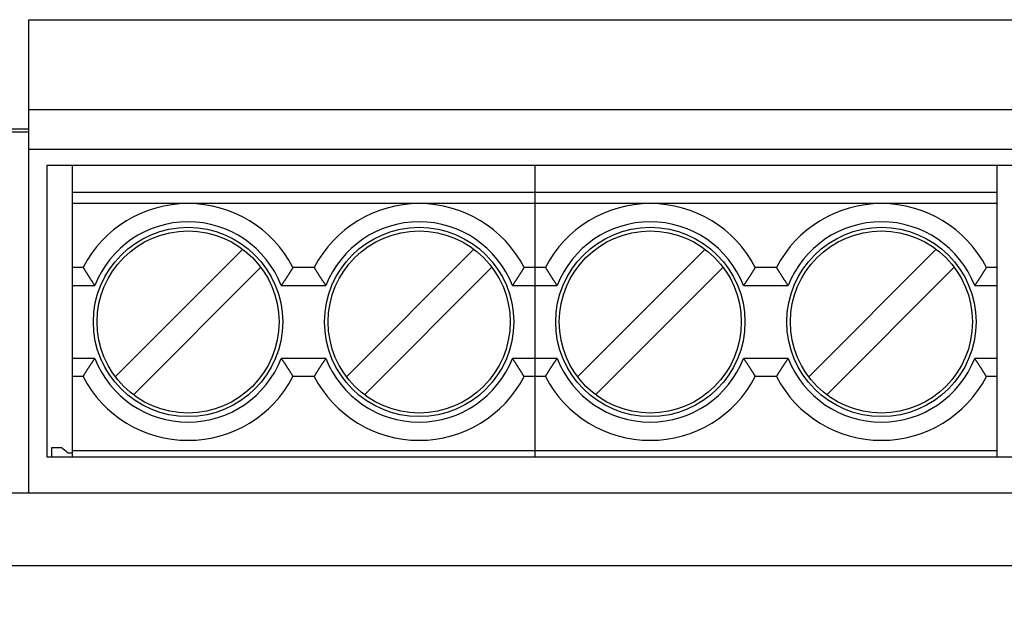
# Model space of a CAD drawing. Extents: x 0 to 841, y 0 to 594.
# Tile 65 of 129: x 467 to 494, y 235 to 251. Entities that reach past the tile are written whole.
import ezdxf

# ---------------------------------------------------------------- set-up
doc = ezdxf.new("R2010")
doc.units = 0
doc.header["$LTSCALE"] = 46.255
doc.header["$MEASUREMENT"] = 0
doc.header["$PDMODE"] = 3
doc.header["$PDSIZE"] = 0.3125
doc.layers.get('0').update_dxf_attribs({"linetype": 'CONTINUOUS'})
doc.layers.get('DEFPOINTS').update_dxf_attribs({"linetype": 'CONTINUOUS'})
doc.styles.get("Standard").update_dxf_attribs({"font": 'trium.ttf.shx'})
doc.dimstyles.new('DIMSTYLE_1', dxfattribs={"dimtxt": 2.2, "dimasz": 1, "dimexe": 0.18, "dimexo": 0.0625, "dimgap": 0.09, "dimtad": 1, "dimzin": 0, "dimtxsty": 'STANDARD', "dimblk": '_ARROW_FILLED', "dimcen": 0.09, "dimazin": 3, "dimtp": 0.01, "dimtfac": 1, "dimtdec": 4, "dimtix": 1, "dimtmove": 0, "dimatfit": 3, "dimtolj": 1, "dimtzin": 0})

# ---------------------------------------------------------------- blocks, each defined once
blk = doc.blocks.new('_ARROW_FILLED')
at = {"linetype": 'BYBLOCK'}
blk.add_hatch(color=0, dxfattribs=at).paths.add_polyline_path([(0, 0), (-1, 0.25), (-1, -0.25)], flags=0)
at = {"color": 0, "linetype": 'BYBLOCK'}
blk.add_lwpolyline([(0, 0), (-1, 0.25), (-1, -0.25), (-1, -0.25)], close=True, dxfattribs=at)
blk = doc.blocks.new('*D9')
at = {"color": 0}
for p, q in [((331.945, 247.769), (331.945, 199.586)), ((506.945, 247.769), (506.945, 199.586)), ((332.945, 199.766), (505.945, 199.766))]:
    blk.add_line(p, q, dxfattribs=at)
at = {"layer": 'DEFPOINTS', "color": 0}
for p in [(331.945, 247.831), (506.945, 247.831), (506.945, 199.766)]:
    blk.add_point(p, dxfattribs=at)
at = {"color": 0, "rotation": 180}
blk.add_blockref('_ARROW_FILLED', (331.945, 199.766), dxfattribs=at)
at = {"color": 0}
blk.add_blockref('_ARROW_FILLED', (506.945, 199.766), dxfattribs=at)
at = {"color": 0, "insert": (416.915, 201.416), "char_height": 2.2, "attachment_point": 5}
blk.add_mtext('\\A1;175.00', dxfattribs=at)

msp = doc.modelspace()

# ---------------------------------------------------------------- linework, layer by layer
at = {"color": 7, "linetype": 'CONTINUOUS'}
for p, q in [((467.4454, 250.8013), (495.4454, 250.8013)), ((467.4454, 237.8013), (467.4454, 250.8013)), ((494.9454, 246.8013), (467.9454, 246.8013)), ((467.9454, 246.8013), (467.9454, 238.8013)), ((468.6454, 238.8013), (468.6454, 246.8013)), ((481.3454, 246.8013), (481.3454, 238.8013)), ((494.0454, 238.8013), (494.0454, 246.8013)), ((494.0454, 246.0553), (468.6454, 246.0553)), ((494.0454, 245.7513), (468.6454, 245.7513)), ((473.3233, 244.4992), (469.8226, 240.9984)), ((479.6733, 244.4992), (476.1726, 240.9984)), ((486.0233, 244.4992), (482.5226, 240.9984)), ((492.3733, 244.4992), (488.8726, 240.9984)), ((468.9373, 244.0013), (468.6454, 244.0013)), ((470.3175, 240.5035), (473.8182, 244.0042)), ((475.2873, 244.0013), (474.7035, 244.0013)), ((476.6675, 240.5035), (480.1682, 244.0042)), ((481.6373, 244.0013), (481.0535, 244.0013)), ((483.0175, 240.5035), (486.5182, 244.0042)), ((487.9873, 244.0013), (487.4035, 244.0013)), ((489.3675, 240.5035), (492.8682, 244.0042)), ((494.0454, 244.0013), (493.7535, 244.0013)), ((468.9373, 241.0013), (468.6454, 241.0013)), ((475.2873, 241.0013), (474.7035, 241.0013)), ((481.6373, 241.0013), (481.0535, 241.0013)), ((487.9873, 241.0013), (487.4035, 241.0013)), ((494.0454, 241.0013), (493.7535, 241.0013)), ((468.0754, 239.0583), (468.3384, 239.0583)), ((468.0754, 238.8013), (468.0754, 239.0583)), ((468.5167, 238.9083), (468.3384, 239.0583)), ((468.5167, 238.9083), (468.6454, 238.9083)), ((468.6454, 238.9726), (494.0454, 238.9726)), ((467.9454, 238.8013), (494.9454, 238.8013)), ((467.4454, 237.8013), (383.4454, 237.8013)), ((506.9454, 235.8013), (331.9454, 235.8013))]:
    msp.add_line(p, q, dxfattribs=at)
at = {"color": 9, "linetype": 'CONTINUOUS'}
for p, q in [((467.4454, 248.3314), (495.4454, 248.3314)), ((467.4454, 247.7996), (428.4932, 247.7996)), ((467.4454, 247.7174), (383.4454, 247.7174)), ((467.4454, 247.2442), (495.4454, 247.2442)), ((468.6454, 243.5013), (469.2587, 243.5013)), ((474.3821, 243.5013), (475.6087, 243.5013)), ((480.7321, 243.5013), (481.9587, 243.5013)), ((487.0821, 243.5013), (488.3087, 243.5013)), ((493.4321, 243.5013), (494.0454, 243.5013)), ((469.2587, 241.5013), (468.6454, 241.5013)), ((475.6087, 241.5013), (474.3821, 241.5013)), ((481.9587, 241.5013), (480.7321, 241.5013)), ((488.3087, 241.5013), (487.0821, 241.5013)), ((494.0454, 241.5013), (493.4321, 241.5013)), ((495.4454, 237.8013), (467.4454, 237.8013))]:
    msp.add_line(p, q, dxfattribs=at)
at = {"color": 7, "linetype": 'CONTINUOUS'}
for points in [[(468.9373, 244.0013), (468.9379, 244.0003), (468.9386, 243.9991), (468.9394, 243.9979), (468.9402, 243.9965), (468.9411, 243.9949), (468.9421, 243.9933), (468.9432, 243.9916), (468.9443, 243.9898), (468.9455, 243.9878), (468.9467, 243.9858), (468.948, 243.9837), (468.9493, 243.9815), (468.9507, 243.9793), (468.9521, 243.9769), (468.9536, 243.9745), (468.9551, 243.972), (468.9567, 243.9695), (468.9583, 243.9668), (468.9599, 243.9641), (468.9616, 243.9614), (468.9634, 243.9585), (468.9652, 243.9555), (468.9671, 243.9525), (468.969, 243.9493), (468.971, 243.946), (468.9731, 243.9427), (468.9752, 243.9392), (468.9774, 243.9356), (468.9797, 243.9319), (468.9821, 243.9281), (468.9845, 243.9241), (468.987, 243.92), (468.9897, 243.9158), (468.9923, 243.9114), (468.9951, 243.907), (468.998, 243.9024), (469.0009, 243.8976), (469.0039, 243.8928), (469.007, 243.8878), (469.0102, 243.8827), (469.0134, 243.8775), (469.0167, 243.8722), (469.0201, 243.8667), (469.0236, 243.8612), (469.0272, 243.8555), (469.0308, 243.8497), (469.0346, 243.8437), (469.0384, 243.8377), (469.0422, 243.8315), (469.0462, 243.8252), (469.0502, 243.8188), (469.0543, 243.8123), (469.0585, 243.8057), (469.0628, 243.799), (469.0671, 243.7922), (469.0715, 243.7852), (469.076, 243.7782), (469.0806, 243.771), (469.0853, 243.7638), (469.09, 243.7564), (469.0948, 243.7489), (469.0996, 243.7413), (469.1046, 243.7337), (469.1096, 243.7259), (469.1146, 243.7181), (469.1198, 243.7102), (469.125, 243.7022), (469.1302, 243.6941), (469.1355, 243.6859), (469.1409, 243.6777), (469.1463, 243.6694), (469.1518, 243.6611), (469.1573, 243.6526), (469.1628, 243.6442), (469.1684, 243.6357), (469.1741, 243.6271), (469.1798, 243.6185), (469.1855, 243.6099), (469.1913, 243.6012), (469.1971, 243.5924), (469.203, 243.5836), (469.209, 243.5747), (469.215, 243.5658), (469.221, 243.5568), (469.2271, 243.5477), (469.2333, 243.5386), (469.2396, 243.5294), (469.2459, 243.5201), (469.2522, 243.5108), (469.2587, 243.5013)], [(474.7035, 244.0013), (474.7029, 244.0003), (474.7022, 243.9991), (474.7014, 243.9979), (474.7006, 243.9965), (474.6997, 243.9949), (474.6987, 243.9933), (474.6976, 243.9916), (474.6965, 243.9898), (474.6953, 243.9878), (474.6941, 243.9858), (474.6928, 243.9837), (474.6915, 243.9815), (474.6901, 243.9793), (474.6887, 243.9769), (474.6872, 243.9745), (474.6857, 243.972), (474.6841, 243.9695), (474.6825, 243.9668), (474.6809, 243.9641), (474.6792, 243.9614), (474.6774, 243.9585), (474.6756, 243.9555), (474.6737, 243.9525), (474.6718, 243.9493), (474.6698, 243.946), (474.6677, 243.9427), (474.6656, 243.9392), (474.6634, 243.9356), (474.6611, 243.9319), (474.6587, 243.928), (474.6563, 243.9241), (474.6537, 243.92), (474.6511, 243.9158), (474.6485, 243.9114), (474.6457, 243.9069), (474.6428, 243.9023), (474.6399, 243.8976), (474.6369, 243.8928), (474.6338, 243.8878), (474.6306, 243.8827), (474.6274, 243.8775), (474.6241, 243.8722), (474.6206, 243.8667), (474.6172, 243.8611), (474.6136, 243.8554), (474.61, 243.8496), (474.6062, 243.8437), (474.6024, 243.8376), (474.5985, 243.8315), (474.5946, 243.8252), (474.5906, 243.8188), (474.5864, 243.8123), (474.5823, 243.8057), (474.578, 243.799), (474.5736, 243.7921), (474.5692, 243.7852), (474.5647, 243.7781), (474.5602, 243.771), (474.5555, 243.7637), (474.5508, 243.7563), (474.546, 243.7489), (474.5412, 243.7413), (474.5362, 243.7336), (474.5312, 243.7259), (474.5261, 243.718), (474.521, 243.7101), (474.5158, 243.7021), (474.5106, 243.694), (474.5053, 243.6859), (474.4999, 243.6776), (474.4945, 243.6694), (474.489, 243.661), (474.4835, 243.6526), (474.4779, 243.6442), (474.4723, 243.6356), (474.4667, 243.6271), (474.461, 243.6185), (474.4553, 243.6099), (474.4495, 243.6012), (474.4436, 243.5924), (474.4378, 243.5836), (474.4318, 243.5747), (474.4258, 243.5658), (474.4198, 243.5568), (474.4137, 243.5477), (474.4075, 243.5386), (474.4012, 243.5294), (474.3949, 243.5201), (474.3886, 243.5108), (474.3821, 243.5013)], [(475.6087, 243.5013), (475.6022, 243.5107), (475.5959, 243.5201), (475.5896, 243.5293), (475.5834, 243.5385), (475.5772, 243.5476), (475.5711, 243.5567), (475.5651, 243.5657), (475.5591, 243.5746), (475.5531, 243.5834), (475.5473, 243.5922), (475.5414, 243.601), (475.5357, 243.6097), (475.5299, 243.6183), (475.5242, 243.6269), (475.5186, 243.6354), (475.513, 243.6439), (475.5074, 243.6524), (475.5019, 243.6608), (475.4965, 243.6691), (475.4911, 243.6774), (475.4857, 243.6856), (475.4804, 243.6938), (475.4751, 243.7019), (475.4699, 243.7099), (475.4648, 243.7178), (475.4597, 243.7256), (475.4547, 243.7334), (475.4498, 243.7411), (475.4449, 243.7486), (475.4401, 243.7561), (475.4354, 243.7635), (475.4308, 243.7707), (475.4262, 243.7779), (475.4217, 243.785), (475.4173, 243.7919), (475.4129, 243.7988), (475.4087, 243.8055), (475.4045, 243.8121), (475.4004, 243.8186), (475.3963, 243.825), (475.3924, 243.8313), (475.3885, 243.8375), (475.3847, 243.8435), (475.3809, 243.8495), (475.3773, 243.8553), (475.3737, 243.861), (475.3702, 243.8666), (475.3668, 243.8721), (475.3635, 243.8774), (475.3602, 243.8826), (475.357, 243.8877), (475.354, 243.8927), (475.3509, 243.8976), (475.348, 243.9023), (475.3451, 243.9069), (475.3424, 243.9114), (475.3397, 243.9157), (475.3371, 243.92), (475.3345, 243.9241), (475.3321, 243.928), (475.3297, 243.9319), (475.3274, 243.9356), (475.3252, 243.9392), (475.3231, 243.9427), (475.321, 243.9461), (475.319, 243.9493), (475.3171, 243.9525), (475.3152, 243.9555), (475.3134, 243.9585), (475.3116, 243.9614), (475.3099, 243.9642), (475.3083, 243.9669), (475.3066, 243.9695), (475.3051, 243.972), (475.3036, 243.9745), (475.3021, 243.9769), (475.3007, 243.9793), (475.2993, 243.9816), (475.298, 243.9837), (475.2967, 243.9858), (475.2954, 243.9879), (475.2943, 243.9898), (475.2932, 243.9916), (475.2921, 243.9933), (475.2911, 243.995), (475.2902, 243.9965), (475.2894, 243.9979), (475.2886, 243.9991), (475.2879, 244.0003), (475.2873, 244.0013)], [(481.0535, 244.0013), (481.0529, 244.0003), (481.0522, 243.9991), (481.0514, 243.9979), (481.0506, 243.9965), (481.0497, 243.9949), (481.0487, 243.9933), (481.0476, 243.9916), (481.0465, 243.9898), (481.0453, 243.9878), (481.0441, 243.9858), (481.0428, 243.9837), (481.0415, 243.9815), (481.0401, 243.9793), (481.0387, 243.9769), (481.0372, 243.9745), (481.0357, 243.972), (481.0341, 243.9695), (481.0325, 243.9668), (481.0309, 243.9641), (481.0292, 243.9614), (481.0274, 243.9585), (481.0256, 243.9555), (481.0237, 243.9525), (481.0218, 243.9493), (481.0198, 243.946), (481.0177, 243.9427), (481.0156, 243.9392), (481.0134, 243.9356), (481.0111, 243.9319), (481.0087, 243.928), (481.0063, 243.9241), (481.0037, 243.92), (481.0011, 243.9158), (480.9985, 243.9114), (480.9957, 243.9069), (480.9928, 243.9023), (480.9899, 243.8976), (480.9869, 243.8928), (480.9838, 243.8878), (480.9806, 243.8827), (480.9774, 243.8775), (480.9741, 243.8722), (480.9706, 243.8667), (480.9672, 243.8611), (480.9636, 243.8554), (480.96, 243.8496), (480.9562, 243.8437), (480.9524, 243.8376), (480.9485, 243.8315), (480.9446, 243.8252), (480.9406, 243.8188), (480.9364, 243.8123), (480.9323, 243.8057), (480.928, 243.799), (480.9236, 243.7921), (480.9192, 243.7852), (480.9147, 243.7781), (480.9102, 243.771), (480.9055, 243.7637), (480.9008, 243.7563), (480.896, 243.7489), (480.8912, 243.7413), (480.8862, 243.7336), (480.8812, 243.7259), (480.8761, 243.718), (480.871, 243.7101), (480.8658, 243.7021), (480.8606, 243.694), (480.8553, 243.6859), (480.8499, 243.6776), (480.8445, 243.6694), (480.839, 243.661), (480.8335, 243.6526), (480.8279, 243.6442), (480.8223, 243.6356), (480.8167, 243.6271), (480.811, 243.6185), (480.8053, 243.6099), (480.7995, 243.6012), (480.7936, 243.5924), (480.7878, 243.5836), (480.7818, 243.5747), (480.7758, 243.5658), (480.7698, 243.5568), (480.7637, 243.5477), (480.7575, 243.5386), (480.7512, 243.5294), (480.7449, 243.5201), (480.7386, 243.5108), (480.7321, 243.5013)], [(481.6373, 244.0013), (481.6379, 244.0003), (481.6386, 243.9991), (481.6394, 243.9979), (481.6402, 243.9965), (481.6411, 243.9949), (481.6421, 243.9933), (481.6432, 243.9916), (481.6443, 243.9898), (481.6455, 243.9878), (481.6467, 243.9858), (481.648, 243.9837), (481.6493, 243.9815), (481.6507, 243.9793), (481.6521, 243.9769), (481.6536, 243.9745), (481.6551, 243.972), (481.6567, 243.9695), (481.6583, 243.9668), (481.6599, 243.9641), (481.6616, 243.9614), (481.6634, 243.9585), (481.6652, 243.9555), (481.6671, 243.9525), (481.669, 243.9493), (481.671, 243.946), (481.6731, 243.9427), (481.6752, 243.9392), (481.6774, 243.9356), (481.6797, 243.9319), (481.6821, 243.9281), (481.6845, 243.9241), (481.687, 243.92), (481.6897, 243.9158), (481.6923, 243.9114), (481.6951, 243.907), (481.698, 243.9024), (481.7009, 243.8976), (481.7039, 243.8928), (481.707, 243.8878), (481.7102, 243.8827), (481.7134, 243.8775), (481.7167, 243.8722), (481.7201, 243.8667), (481.7236, 243.8612), (481.7272, 243.8555), (481.7308, 243.8497), (481.7346, 243.8437), (481.7384, 243.8377), (481.7422, 243.8315), (481.7462, 243.8252), (481.7502, 243.8188), (481.7543, 243.8123), (481.7585, 243.8057), (481.7628, 243.799), (481.7671, 243.7922), (481.7715, 243.7852), (481.776, 243.7782), (481.7806, 243.771), (481.7853, 243.7638), (481.79, 243.7564), (481.7948, 243.7489), (481.7996, 243.7413), (481.8046, 243.7337), (481.8096, 243.7259), (481.8146, 243.7181), (481.8198, 243.7102), (481.825, 243.7022), (481.8302, 243.6941), (481.8355, 243.6859), (481.8409, 243.6777), (481.8463, 243.6694), (481.8518, 243.6611), (481.8573, 243.6526), (481.8628, 243.6442), (481.8684, 243.6357), (481.8741, 243.6271), (481.8798, 243.6185), (481.8855, 243.6099), (481.8913, 243.6012), (481.8971, 243.5924), (481.903, 243.5836), (481.909, 243.5747), (481.915, 243.5658), (481.921, 243.5568), (481.9271, 243.5477), (481.9333, 243.5386), (481.9396, 243.5294), (481.9459, 243.5201), (481.9522, 243.5108), (481.9587, 243.5013)], [(487.4035, 244.0013), (487.4029, 244.0003), (487.4022, 243.9991), (487.4014, 243.9979), (487.4006, 243.9965), (487.3997, 243.9949), (487.3987, 243.9933), (487.3976, 243.9916), (487.3965, 243.9898), (487.3953, 243.9878), (487.3941, 243.9858), (487.3928, 243.9837), (487.3915, 243.9815), (487.3901, 243.9793), (487.3887, 243.9769), (487.3872, 243.9745), (487.3857, 243.972), (487.3841, 243.9695), (487.3825, 243.9668), (487.3809, 243.9641), (487.3792, 243.9614), (487.3774, 243.9585), (487.3756, 243.9555), (487.3737, 243.9525), (487.3718, 243.9493), (487.3698, 243.946), (487.3677, 243.9427), (487.3656, 243.9392), (487.3634, 243.9356), (487.3611, 243.9319), (487.3587, 243.928), (487.3563, 243.9241), (487.3537, 243.92), (487.3511, 243.9158), (487.3485, 243.9114), (487.3457, 243.9069), (487.3428, 243.9023), (487.3399, 243.8976), (487.3369, 243.8928), (487.3338, 243.8878), (487.3306, 243.8827), (487.3274, 243.8775), (487.3241, 243.8722), (487.3206, 243.8667), (487.3172, 243.8611), (487.3136, 243.8554), (487.31, 243.8496), (487.3062, 243.8437), (487.3024, 243.8376), (487.2985, 243.8315), (487.2946, 243.8252), (487.2906, 243.8188), (487.2864, 243.8123), (487.2823, 243.8057), (487.278, 243.799), (487.2736, 243.7921), (487.2692, 243.7852), (487.2647, 243.7781), (487.2602, 243.771), (487.2555, 243.7637), (487.2508, 243.7563), (487.246, 243.7489), (487.2412, 243.7413), (487.2362, 243.7336), (487.2312, 243.7259), (487.2261, 243.718), (487.221, 243.7101), (487.2158, 243.7021), (487.2106, 243.694), (487.2053, 243.6859), (487.1999, 243.6776), (487.1945, 243.6694), (487.189, 243.661), (487.1835, 243.6526), (487.1779, 243.6442), (487.1723, 243.6356), (487.1667, 243.6271), (487.161, 243.6185), (487.1553, 243.6099), (487.1495, 243.6012), (487.1436, 243.5924), (487.1378, 243.5836), (487.1318, 243.5747), (487.1258, 243.5658), (487.1198, 243.5568), (487.1137, 243.5477), (487.1075, 243.5386), (487.1012, 243.5294), (487.0949, 243.5201), (487.0886, 243.5108), (487.0821, 243.5013)], [(488.3087, 243.5013), (488.3022, 243.5107), (488.2959, 243.5201), (488.2896, 243.5293), (488.2834, 243.5385), (488.2772, 243.5476), (488.2711, 243.5567), (488.2651, 243.5657), (488.2591, 243.5746), (488.2531, 243.5834), (488.2473, 243.5922), (488.2414, 243.601), (488.2357, 243.6097), (488.2299, 243.6183), (488.2242, 243.6269), (488.2186, 243.6354), (488.213, 243.6439), (488.2074, 243.6524), (488.2019, 243.6608), (488.1965, 243.6691), (488.1911, 243.6774), (488.1857, 243.6856), (488.1804, 243.6938), (488.1751, 243.7019), (488.1699, 243.7099), (488.1648, 243.7178), (488.1597, 243.7256), (488.1547, 243.7334), (488.1498, 243.7411), (488.1449, 243.7486), (488.1401, 243.7561), (488.1354, 243.7635), (488.1308, 243.7707), (488.1262, 243.7779), (488.1217, 243.785), (488.1173, 243.7919), (488.1129, 243.7988), (488.1087, 243.8055), (488.1045, 243.8121), (488.1004, 243.8186), (488.0963, 243.825), (488.0924, 243.8313), (488.0885, 243.8375), (488.0847, 243.8435), (488.0809, 243.8495), (488.0773, 243.8553), (488.0737, 243.861), (488.0702, 243.8666), (488.0668, 243.8721), (488.0635, 243.8774), (488.0602, 243.8826), (488.057, 243.8877), (488.054, 243.8927), (488.0509, 243.8976), (488.048, 243.9023), (488.0451, 243.9069), (488.0424, 243.9114), (488.0397, 243.9157), (488.0371, 243.92), (488.0345, 243.9241), (488.0321, 243.928), (488.0297, 243.9319), (488.0274, 243.9356), (488.0252, 243.9392), (488.0231, 243.9427), (488.021, 243.9461), (488.019, 243.9493), (488.0171, 243.9525), (488.0152, 243.9555), (488.0134, 243.9585), (488.0116, 243.9614), (488.0099, 243.9642), (488.0083, 243.9669), (488.0066, 243.9695), (488.0051, 243.972), (488.0036, 243.9745), (488.0021, 243.9769), (488.0007, 243.9793), (487.9993, 243.9816), (487.998, 243.9837), (487.9967, 243.9858), (487.9954, 243.9879), (487.9943, 243.9898), (487.9932, 243.9916), (487.9921, 243.9933), (487.9911, 243.995), (487.9902, 243.9965), (487.9894, 243.9979), (487.9886, 243.9991), (487.9879, 244.0003), (487.9873, 244.0013)], [(493.7535, 244.0013), (493.7529, 244.0003), (493.7522, 243.9991), (493.7514, 243.9979), (493.7506, 243.9965), (493.7497, 243.9949), (493.7487, 243.9933), (493.7476, 243.9916), (493.7465, 243.9898), (493.7453, 243.9878), (493.7441, 243.9858), (493.7428, 243.9837), (493.7415, 243.9815), (493.7401, 243.9793), (493.7387, 243.9769), (493.7372, 243.9745), (493.7357, 243.972), (493.7341, 243.9695), (493.7325, 243.9668), (493.7309, 243.9641), (493.7292, 243.9614), (493.7274, 243.9585), (493.7256, 243.9555), (493.7237, 243.9525), (493.7218, 243.9493), (493.7198, 243.946), (493.7177, 243.9427), (493.7156, 243.9392), (493.7134, 243.9356), (493.7111, 243.9319), (493.7087, 243.928), (493.7063, 243.9241), (493.7037, 243.92), (493.7011, 243.9158), (493.6985, 243.9114), (493.6957, 243.9069), (493.6928, 243.9023), (493.6899, 243.8976), (493.6869, 243.8928), (493.6838, 243.8878), (493.6806, 243.8827), (493.6774, 243.8775), (493.6741, 243.8722), (493.6706, 243.8667), (493.6672, 243.8611), (493.6636, 243.8554), (493.66, 243.8496), (493.6562, 243.8437), (493.6524, 243.8376), (493.6485, 243.8315), (493.6446, 243.8252), (493.6406, 243.8188), (493.6364, 243.8123), (493.6323, 243.8057), (493.628, 243.799), (493.6236, 243.7921), (493.6192, 243.7852), (493.6147, 243.7781), (493.6102, 243.771), (493.6055, 243.7637), (493.6008, 243.7563), (493.596, 243.7489), (493.5912, 243.7413), (493.5862, 243.7336), (493.5812, 243.7259), (493.5761, 243.718), (493.571, 243.7101), (493.5658, 243.7021), (493.5606, 243.694), (493.5553, 243.6859), (493.5499, 243.6776), (493.5445, 243.6694), (493.539, 243.661), (493.5335, 243.6526), (493.5279, 243.6442), (493.5223, 243.6356), (493.5167, 243.6271), (493.511, 243.6185), (493.5053, 243.6099), (493.4995, 243.6012), (493.4936, 243.5924), (493.4878, 243.5836), (493.4818, 243.5747), (493.4758, 243.5658), (493.4698, 243.5568), (493.4637, 243.5477), (493.4575, 243.5386), (493.4512, 243.5294), (493.4449, 243.5201), (493.4386, 243.5108), (493.4321, 243.5013)], [(468.9373, 241.0013), (468.9379, 241.0023), (468.9386, 241.0035), (468.9394, 241.0048), (468.9402, 241.0062), (468.9411, 241.0077), (468.9421, 241.0093), (468.9432, 241.011), (468.9443, 241.0129), (468.9455, 241.0148), (468.9467, 241.0168), (468.948, 241.0189), (468.9493, 241.0211), (468.9507, 241.0234), (468.9521, 241.0257), (468.9536, 241.0281), (468.9551, 241.0306), (468.9567, 241.0332), (468.9583, 241.0358), (468.9599, 241.0385), (468.9616, 241.0413), (468.9634, 241.0442), (468.9652, 241.0471), (468.9671, 241.0502), (468.969, 241.0533), (468.971, 241.0566), (468.9731, 241.06), (468.9752, 241.0634), (468.9774, 241.067), (468.9797, 241.0708), (468.9821, 241.0746), (468.9845, 241.0786), (468.9871, 241.0827), (468.9897, 241.0869), (468.9924, 241.0912), (468.9951, 241.0957), (468.998, 241.1003), (469.0009, 241.105), (469.0039, 241.1099), (469.007, 241.1148), (469.0102, 241.1199), (469.0134, 241.1251), (469.0167, 241.1305), (469.0202, 241.1359), (469.0236, 241.1415), (469.0272, 241.1472), (469.0309, 241.153), (469.0346, 241.159), (469.0384, 241.165), (469.0423, 241.1712), (469.0462, 241.1774), (469.0503, 241.1838), (469.0544, 241.1903), (469.0586, 241.197), (469.0628, 241.2037), (469.0672, 241.2105), (469.0716, 241.2175), (469.0761, 241.2245), (469.0806, 241.2317), (469.0853, 241.2389), (469.09, 241.2463), (469.0948, 241.2538), (469.0997, 241.2613), (469.1046, 241.269), (469.1096, 241.2768), (469.1147, 241.2846), (469.1198, 241.2925), (469.125, 241.3005), (469.1302, 241.3086), (469.1355, 241.3168), (469.1409, 241.325), (469.1463, 241.3333), (469.1518, 241.3416), (469.1573, 241.35), (469.1629, 241.3585), (469.1685, 241.367), (469.1741, 241.3755), (469.1798, 241.3841), (469.1855, 241.3928), (469.1913, 241.4015), (469.1972, 241.4102), (469.203, 241.4191), (469.209, 241.4279), (469.215, 241.4369), (469.221, 241.4458), (469.2271, 241.4549), (469.2333, 241.464), (469.2396, 241.4733), (469.2459, 241.4825), (469.2522, 241.4919), (469.2587, 241.5013)], [(474.3821, 241.5013), (474.3886, 241.4919), (474.3949, 241.4826), (474.4012, 241.4733), (474.4074, 241.4641), (474.4136, 241.455), (474.4197, 241.446), (474.4257, 241.437), (474.4317, 241.4281), (474.4377, 241.4192), (474.4435, 241.4104), (474.4494, 241.4017), (474.4551, 241.393), (474.4609, 241.3843), (474.4666, 241.3757), (474.4722, 241.3672), (474.4778, 241.3587), (474.4834, 241.3502), (474.4889, 241.3418), (474.4943, 241.3335), (474.4998, 241.3252), (474.5051, 241.317), (474.5104, 241.3088), (474.5157, 241.3008), (474.5209, 241.2928), (474.526, 241.2848), (474.5311, 241.277), (474.5361, 241.2692), (474.541, 241.2616), (474.5459, 241.254), (474.5507, 241.2465), (474.5554, 241.2392), (474.56, 241.2319), (474.5646, 241.2247), (474.5691, 241.2177), (474.5735, 241.2107), (474.5779, 241.2039), (474.5821, 241.1971), (474.5863, 241.1905), (474.5904, 241.184), (474.5945, 241.1776), (474.5984, 241.1713), (474.6023, 241.1651), (474.6061, 241.1591), (474.6099, 241.1532), (474.6135, 241.1473), (474.6171, 241.1416), (474.6206, 241.136), (474.624, 241.1306), (474.6273, 241.1252), (474.6306, 241.12), (474.6338, 241.1149), (474.6369, 241.1099), (474.6399, 241.1051), (474.6428, 241.1003), (474.6457, 241.0957), (474.6484, 241.0913), (474.6511, 241.0869), (474.6537, 241.0827), (474.6563, 241.0786), (474.6587, 241.0746), (474.6611, 241.0708), (474.6634, 241.067), (474.6656, 241.0634), (474.6677, 241.06), (474.6698, 241.0566), (474.6718, 241.0533), (474.6737, 241.0502), (474.6756, 241.0471), (474.6774, 241.0441), (474.6792, 241.0413), (474.6809, 241.0385), (474.6826, 241.0358), (474.6842, 241.0331), (474.6857, 241.0306), (474.6872, 241.0281), (474.6887, 241.0257), (474.6901, 241.0234), (474.6915, 241.0211), (474.6929, 241.0189), (474.6941, 241.0168), (474.6954, 241.0148), (474.6965, 241.0128), (474.6976, 241.011), (474.6987, 241.0093), (474.6997, 241.0077), (474.7006, 241.0062), (474.7014, 241.0048), (474.7022, 241.0035), (474.7029, 241.0023), (474.7035, 241.0013)], [(475.2873, 241.0013), (475.2879, 241.0023), (475.2886, 241.0035), (475.2894, 241.0048), (475.2902, 241.0062), (475.2911, 241.0077), (475.2921, 241.0093), (475.2932, 241.011), (475.2943, 241.0129), (475.2955, 241.0148), (475.2967, 241.0168), (475.298, 241.0189), (475.2993, 241.0211), (475.3007, 241.0234), (475.3021, 241.0257), (475.3036, 241.0281), (475.3051, 241.0306), (475.3067, 241.0332), (475.3083, 241.0358), (475.3099, 241.0385), (475.3116, 241.0413), (475.3134, 241.0442), (475.3152, 241.0471), (475.3171, 241.0502), (475.319, 241.0533), (475.321, 241.0566), (475.3231, 241.06), (475.3252, 241.0634), (475.3274, 241.067), (475.3297, 241.0708), (475.3321, 241.0746), (475.3345, 241.0786), (475.3371, 241.0827), (475.3397, 241.0869), (475.3424, 241.0912), (475.3451, 241.0957), (475.348, 241.1003), (475.3509, 241.105), (475.3539, 241.1099), (475.357, 241.1148), (475.3602, 241.1199), (475.3634, 241.1251), (475.3667, 241.1305), (475.3702, 241.1359), (475.3736, 241.1415), (475.3772, 241.1472), (475.3809, 241.153), (475.3846, 241.159), (475.3884, 241.165), (475.3923, 241.1712), (475.3962, 241.1774), (475.4003, 241.1838), (475.4044, 241.1903), (475.4086, 241.197), (475.4128, 241.2037), (475.4172, 241.2105), (475.4216, 241.2175), (475.4261, 241.2245), (475.4306, 241.2317), (475.4353, 241.2389), (475.44, 241.2463), (475.4448, 241.2538), (475.4497, 241.2613), (475.4546, 241.269), (475.4596, 241.2768), (475.4647, 241.2846), (475.4698, 241.2925), (475.475, 241.3005), (475.4802, 241.3086), (475.4855, 241.3168), (475.4909, 241.325), (475.4963, 241.3333), (475.5018, 241.3416), (475.5073, 241.35), (475.5129, 241.3585), (475.5185, 241.367), (475.5241, 241.3755), (475.5298, 241.3841), (475.5355, 241.3928), (475.5413, 241.4015), (475.5472, 241.4102), (475.553, 241.4191), (475.559, 241.4279), (475.565, 241.4369), (475.571, 241.4458), (475.5771, 241.4549), (475.5833, 241.464), (475.5896, 241.4733), (475.5959, 241.4825), (475.6022, 241.4919), (475.6087, 241.5013)], [(481.0535, 241.0013), (481.0529, 241.0023), (481.0522, 241.0035), (481.0514, 241.0048), (481.0506, 241.0062), (481.0497, 241.0077), (481.0487, 241.0093), (481.0476, 241.011), (481.0465, 241.0129), (481.0453, 241.0148), (481.0441, 241.0168), (481.0428, 241.0189), (481.0415, 241.0211), (481.0401, 241.0234), (481.0387, 241.0257), (481.0372, 241.0281), (481.0357, 241.0306), (481.0341, 241.0332), (481.0325, 241.0358), (481.0309, 241.0385), (481.0292, 241.0413), (481.0274, 241.0442), (481.0256, 241.0471), (481.0237, 241.0502), (481.0218, 241.0533), (481.0198, 241.0566), (481.0177, 241.06), (481.0156, 241.0634), (481.0134, 241.067), (481.0111, 241.0707), (481.0087, 241.0746), (481.0063, 241.0785), (481.0038, 241.0826), (481.0012, 241.0869), (480.9985, 241.0912), (480.9957, 241.0957), (480.9928, 241.1003), (480.9899, 241.105), (480.9869, 241.1098), (480.9838, 241.1148), (480.9807, 241.1199), (480.9774, 241.1251), (480.9741, 241.1305), (480.9707, 241.1359), (480.9672, 241.1415), (480.9636, 241.1472), (480.96, 241.153), (480.9562, 241.1589), (480.9524, 241.165), (480.9486, 241.1711), (480.9446, 241.1774), (480.9406, 241.1838), (480.9365, 241.1903), (480.9323, 241.1969), (480.928, 241.2036), (480.9237, 241.2105), (480.9193, 241.2174), (480.9148, 241.2245), (480.9102, 241.2316), (480.9056, 241.2389), (480.9008, 241.2463), (480.896, 241.2537), (480.8912, 241.2613), (480.8862, 241.269), (480.8812, 241.2767), (480.8762, 241.2846), (480.871, 241.2925), (480.8659, 241.3005), (480.8606, 241.3086), (480.8553, 241.3167), (480.8499, 241.325), (480.8445, 241.3332), (480.839, 241.3416), (480.8335, 241.35), (480.828, 241.3584), (480.8224, 241.367), (480.8167, 241.3755), (480.811, 241.3841), (480.8053, 241.3928), (480.7995, 241.4015), (480.7937, 241.4102), (480.7878, 241.419), (480.7818, 241.4279), (480.7758, 241.4368), (480.7698, 241.4458), (480.7637, 241.4549), (480.7575, 241.464), (480.7513, 241.4732), (480.745, 241.4825), (480.7386, 241.4919), (480.7321, 241.5013)], [(481.6373, 241.0013), (481.6379, 241.0023), (481.6386, 241.0035), (481.6394, 241.0048), (481.6402, 241.0062), (481.6411, 241.0077), (481.6421, 241.0093), (481.6432, 241.011), (481.6443, 241.0129), (481.6455, 241.0148), (481.6467, 241.0168), (481.648, 241.0189), (481.6493, 241.0211), (481.6507, 241.0234), (481.6521, 241.0257), (481.6536, 241.0281), (481.6551, 241.0306), (481.6567, 241.0332), (481.6583, 241.0358), (481.6599, 241.0385), (481.6616, 241.0413), (481.6634, 241.0442), (481.6652, 241.0471), (481.6671, 241.0502), (481.669, 241.0533), (481.671, 241.0566), (481.6731, 241.06), (481.6752, 241.0634), (481.6774, 241.067), (481.6797, 241.0708), (481.6821, 241.0746), (481.6845, 241.0786), (481.6871, 241.0827), (481.6897, 241.0869), (481.6924, 241.0912), (481.6951, 241.0957), (481.698, 241.1003), (481.7009, 241.105), (481.7039, 241.1099), (481.707, 241.1148), (481.7102, 241.1199), (481.7134, 241.1251), (481.7167, 241.1305), (481.7202, 241.1359), (481.7236, 241.1415), (481.7272, 241.1472), (481.7309, 241.153), (481.7346, 241.159), (481.7384, 241.165), (481.7423, 241.1712), (481.7462, 241.1774), (481.7503, 241.1838), (481.7544, 241.1903), (481.7586, 241.197), (481.7628, 241.2037), (481.7672, 241.2105), (481.7716, 241.2175), (481.7761, 241.2245), (481.7806, 241.2317), (481.7853, 241.2389), (481.79, 241.2463), (481.7948, 241.2538), (481.7997, 241.2613), (481.8046, 241.269), (481.8096, 241.2768), (481.8147, 241.2846), (481.8198, 241.2925), (481.825, 241.3005), (481.8302, 241.3086), (481.8355, 241.3168), (481.8409, 241.325), (481.8463, 241.3333), (481.8518, 241.3416), (481.8573, 241.35), (481.8629, 241.3585), (481.8685, 241.367), (481.8741, 241.3755), (481.8798, 241.3841), (481.8855, 241.3928), (481.8913, 241.4015), (481.8972, 241.4102), (481.903, 241.4191), (481.909, 241.4279), (481.915, 241.4369), (481.921, 241.4458), (481.9271, 241.4549), (481.9333, 241.464), (481.9396, 241.4733), (481.9459, 241.4825), (481.9522, 241.4919), (481.9587, 241.5013)], [(487.0821, 241.5013), (487.0886, 241.4919), (487.0949, 241.4826), (487.1012, 241.4733), (487.1074, 241.4641), (487.1136, 241.455), (487.1197, 241.446), (487.1257, 241.437), (487.1317, 241.4281), (487.1377, 241.4192), (487.1435, 241.4104), (487.1494, 241.4017), (487.1551, 241.393), (487.1609, 241.3843), (487.1666, 241.3757), (487.1722, 241.3672), (487.1778, 241.3587), (487.1834, 241.3502), (487.1889, 241.3418), (487.1943, 241.3335), (487.1998, 241.3252), (487.2051, 241.317), (487.2104, 241.3088), (487.2157, 241.3008), (487.2209, 241.2928), (487.226, 241.2848), (487.2311, 241.277), (487.2361, 241.2692), (487.241, 241.2616), (487.2459, 241.254), (487.2507, 241.2465), (487.2554, 241.2392), (487.26, 241.2319), (487.2646, 241.2247), (487.2691, 241.2177), (487.2735, 241.2107), (487.2779, 241.2039), (487.2821, 241.1971), (487.2863, 241.1905), (487.2904, 241.184), (487.2945, 241.1776), (487.2984, 241.1713), (487.3023, 241.1651), (487.3061, 241.1591), (487.3099, 241.1532), (487.3135, 241.1473), (487.3171, 241.1416), (487.3206, 241.136), (487.324, 241.1306), (487.3273, 241.1252), (487.3306, 241.12), (487.3338, 241.1149), (487.3369, 241.1099), (487.3399, 241.1051), (487.3428, 241.1003), (487.3457, 241.0957), (487.3484, 241.0913), (487.3511, 241.0869), (487.3537, 241.0827), (487.3563, 241.0786), (487.3587, 241.0746), (487.3611, 241.0708), (487.3634, 241.067), (487.3656, 241.0634), (487.3677, 241.06), (487.3698, 241.0566), (487.3718, 241.0533), (487.3737, 241.0502), (487.3756, 241.0471), (487.3774, 241.0441), (487.3792, 241.0413), (487.3809, 241.0385), (487.3826, 241.0358), (487.3842, 241.0331), (487.3857, 241.0306), (487.3872, 241.0281), (487.3887, 241.0257), (487.3901, 241.0234), (487.3915, 241.0211), (487.3929, 241.0189), (487.3941, 241.0168), (487.3954, 241.0148), (487.3965, 241.0128), (487.3976, 241.011), (487.3987, 241.0093), (487.3997, 241.0077), (487.4006, 241.0062), (487.4014, 241.0048), (487.4022, 241.0035), (487.4029, 241.0023), (487.4035, 241.0013)], [(487.9873, 241.0013), (487.9879, 241.0023), (487.9886, 241.0035), (487.9894, 241.0048), (487.9902, 241.0062), (487.9911, 241.0077), (487.9921, 241.0093), (487.9932, 241.011), (487.9943, 241.0129), (487.9955, 241.0148), (487.9967, 241.0168), (487.998, 241.0189), (487.9993, 241.0211), (488.0007, 241.0234), (488.0021, 241.0257), (488.0036, 241.0281), (488.0051, 241.0306), (488.0067, 241.0332), (488.0083, 241.0358), (488.0099, 241.0385), (488.0116, 241.0413), (488.0134, 241.0442), (488.0152, 241.0471), (488.0171, 241.0502), (488.019, 241.0533), (488.021, 241.0566), (488.0231, 241.06), (488.0252, 241.0634), (488.0274, 241.067), (488.0297, 241.0708), (488.0321, 241.0746), (488.0345, 241.0786), (488.0371, 241.0827), (488.0397, 241.0869), (488.0424, 241.0912), (488.0451, 241.0957), (488.048, 241.1003), (488.0509, 241.105), (488.0539, 241.1099), (488.057, 241.1148), (488.0602, 241.1199), (488.0634, 241.1251), (488.0667, 241.1305), (488.0702, 241.1359), (488.0736, 241.1415), (488.0772, 241.1472), (488.0809, 241.153), (488.0846, 241.159), (488.0884, 241.165), (488.0923, 241.1712), (488.0962, 241.1774), (488.1003, 241.1838), (488.1044, 241.1903), (488.1086, 241.197), (488.1128, 241.2037), (488.1172, 241.2105), (488.1216, 241.2175), (488.1261, 241.2245), (488.1306, 241.2317), (488.1353, 241.2389), (488.14, 241.2463), (488.1448, 241.2538), (488.1497, 241.2613), (488.1546, 241.269), (488.1596, 241.2768), (488.1647, 241.2846), (488.1698, 241.2925), (488.175, 241.3005), (488.1802, 241.3086), (488.1855, 241.3168), (488.1909, 241.325), (488.1963, 241.3333), (488.2018, 241.3416), (488.2073, 241.35), (488.2129, 241.3585), (488.2185, 241.367), (488.2241, 241.3755), (488.2298, 241.3841), (488.2355, 241.3928), (488.2413, 241.4015), (488.2472, 241.4102), (488.253, 241.4191), (488.259, 241.4279), (488.265, 241.4369), (488.271, 241.4458), (488.2771, 241.4549), (488.2833, 241.464), (488.2896, 241.4733), (488.2959, 241.4825), (488.3022, 241.4919), (488.3087, 241.5013)], [(493.7535, 241.0013), (493.7529, 241.0023), (493.7522, 241.0035), (493.7514, 241.0048), (493.7506, 241.0062), (493.7497, 241.0077), (493.7487, 241.0093), (493.7476, 241.011), (493.7465, 241.0129), (493.7453, 241.0148), (493.7441, 241.0168), (493.7428, 241.0189), (493.7415, 241.0211), (493.7401, 241.0234), (493.7387, 241.0257), (493.7372, 241.0281), (493.7357, 241.0306), (493.7341, 241.0332), (493.7325, 241.0358), (493.7309, 241.0385), (493.7292, 241.0413), (493.7274, 241.0442), (493.7256, 241.0471), (493.7237, 241.0502), (493.7218, 241.0533), (493.7198, 241.0566), (493.7177, 241.06), (493.7156, 241.0634), (493.7134, 241.067), (493.7111, 241.0707), (493.7087, 241.0746), (493.7063, 241.0785), (493.7038, 241.0826), (493.7012, 241.0869), (493.6985, 241.0912), (493.6957, 241.0957), (493.6928, 241.1003), (493.6899, 241.105), (493.6869, 241.1098), (493.6838, 241.1148), (493.6807, 241.1199), (493.6774, 241.1251), (493.6741, 241.1305), (493.6707, 241.1359), (493.6672, 241.1415), (493.6636, 241.1472), (493.66, 241.153), (493.6562, 241.1589), (493.6524, 241.165), (493.6486, 241.1711), (493.6446, 241.1774), (493.6406, 241.1838), (493.6365, 241.1903), (493.6323, 241.1969), (493.628, 241.2036), (493.6237, 241.2105), (493.6193, 241.2174), (493.6148, 241.2245), (493.6102, 241.2316), (493.6056, 241.2389), (493.6008, 241.2463), (493.596, 241.2537), (493.5912, 241.2613), (493.5862, 241.269), (493.5812, 241.2767), (493.5762, 241.2846), (493.571, 241.2925), (493.5659, 241.3005), (493.5606, 241.3086), (493.5553, 241.3167), (493.5499, 241.325), (493.5445, 241.3332), (493.539, 241.3416), (493.5335, 241.35), (493.528, 241.3584), (493.5224, 241.367), (493.5167, 241.3755), (493.511, 241.3841), (493.5053, 241.3928), (493.4995, 241.4015), (493.4937, 241.4102), (493.4878, 241.419), (493.4818, 241.4279), (493.4758, 241.4368), (493.4698, 241.4458), (493.4637, 241.4549), (493.4575, 241.464), (493.4513, 241.4732), (493.445, 241.4825), (493.4386, 241.4919), (493.4321, 241.5013)]]:
    msp.add_lwpolyline(points, dxfattribs=at)
for centre, radius in [((471.8204, 242.5013), 2.6), ((478.1704, 242.5013), 2.6), ((484.5204, 242.5013), 2.6), ((490.8704, 242.5013), 2.6), ((471.8204, 242.5013), 2.5), ((478.1704, 242.5013), 2.5), ((484.5204, 242.5013), 2.5), ((490.8704, 242.5013), 2.5)]:
    msp.add_circle(centre, radius, dxfattribs=at)
for centre, start, end in [((471.8204, 242.5013), 27.48643, 152.51357), ((478.1704, 242.5013), 27.48643, 152.51357), ((484.5204, 242.5013), 27.48643, 152.51357), ((490.8704, 242.5013), 27.48643, 152.51357), ((471.8204, 242.5013), 207.48643, 332.51357), ((478.1704, 242.5013), 207.48643, 332.51357), ((484.5204, 242.5013), 207.48643, 332.51357), ((490.8704, 242.5013), 207.48643, 332.51357)]:
    msp.add_arc(centre, 3.25, start, end, dxfattribs=at)
at = {"color": 9, "linetype": 'CONTINUOUS'}
for centre, start, end in [((471.8204, 242.5013), 21.32369, 158.67631), ((478.1704, 242.5013), 21.32369, 158.67631), ((484.5204, 242.5013), 21.32369, 158.67631), ((490.8704, 242.5013), 21.32369, 158.67631), ((471.8204, 242.5013), 201.32369, 338.67631), ((478.1704, 242.5013), 201.32369, 338.67631), ((484.5204, 242.5013), 201.32369, 338.67631), ((490.8704, 242.5013), 201.32369, 338.67631)]:
    msp.add_arc(centre, 2.75, start, end, dxfattribs=at)

# ---------------------------------------------------------------- dimensions: what is measured, and where the dimension line sits
at = {"color": 2, "linetype": 'CONTINUOUS'}
dim = msp.add_linear_dim(base=(506.9454, 199.7663), p1=(331.9454, 247.8314), p2=(506.9454, 247.8314), dimstyle='DIMSTYLE_1', dxfattribs=at)
dim.commit()
dim.dimension.update_dxf_attribs({"geometry": '*D9', "text_midpoint": (416.9154, 201.4163), "dimtype": 160})

doc.saveas('drawing.dxf')
